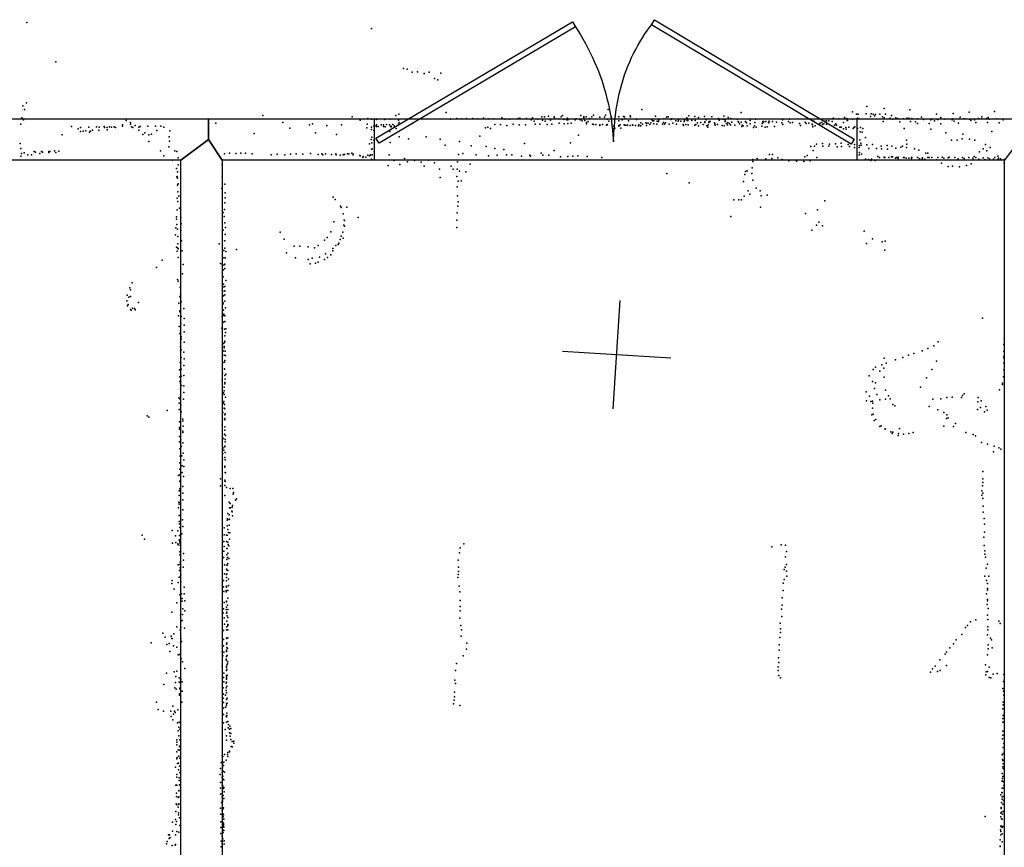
# Model space of a CAD drawing. Header units: millimetres. Extents: x -28413 to 52712, y -42191 to 56778.
# Tile 10 of 70: x -6411 to -2782, y -915 to 2138. Entities that reach past the tile are written whole.
import ezdxf

# ---------------------------------------------------------------- set-up
doc = ezdxf.new("R2010")
doc.units = ezdxf.units.MM
for name, color, linetype in [('DOORS', 7, 'Continuous'), ('P', 9, 'Continuous'), ('PANOS', 10, 'Continuous'), ('ROOMS', 1, 'Continuous'), ('WALLS', 3, 'Continuous')]:
    doc.layers.add(name, color=color, linetype=linetype)

# ---------------------------------------------------------------- blocks, each defined once
blk = doc.blocks.new('2-Double_40')
for points in [[(130.58, 402.327), (799.603, 1.60988), (789.326, -15.5479), (120.303, 385.169), (130.58, 402.327)], [(-803.047, 5.11842), (-144.478, 395.382), (-134.282, 378.176), (-792.851, -12.0874), (-803.047, 5.11842)], [(-134.282, 378.176), (-119.32, 354.081), (-109.98, 338.172), (-101.133, 322.376), (-92.7658, 306.684), (-84.8675, 291.087), (-77.4254, 275.576), (-70.4273, 260.141), (-63.861, 244.774), (-57.7142, 229.467), (-51.9747, 214.209), (-46.6303, 198.992), (-41.6688, 183.807), (-37.078, 168.646), (-32.8455, 153.498), (-28.9593, 138.355), (-25.407, 123.208), (-22.1765, 108.049), (-19.2555, 92.867), (-16.6317, 77.6544), (-14.2931, 62.402), (-12.2272, 47.1006), (-10.422, 31.7413), (-8.86523, 16.3152), (-6.96899, -6.96899)], [(-6.96899, -6.96899), (-5.64674, 24.0467), (-4.27553, 44.0225), (-2.51777, 63.4584), (-0.37793, 82.3727), (2.13953, 100.783), (5.03013, 118.709), (8.2894, 136.167), (11.9129, 153.176), (15.8961, 169.754), (20.2346, 185.919), (24.9238, 201.69), (29.9595, 217.085), (35.3369, 232.121), (41.0518, 246.818), (47.0996, 261.192), (53.4758, 275.263), (60.176, 289.048), (67.1957, 302.566), (74.5305, 315.834), (82.1759, 328.872), (90.1273, 341.697), (98.3804, 354.327), (106.931, 366.78), (120.303, 385.169)]]:
    blk.add_lwpolyline(points)

msp = doc.modelspace()

# ---------------------------------------------------------------- linework, layer by layer
at = {"layer": 'DOORS'}
msp.add_lwpolyline([(-5103.2, 1771.7), (-3325.2, 1771.7), (-3325.2, 1619.2), (-5103.2, 1619.2), (-5103.2, 1771.7)], dxfattribs=at)
at = {"layer": 'P'}
for p in [(-6385, 2128), (-5114, 2106), (-6277, 1982), (-4996, 1958), (-4983, 1956), (-4964, 1944), (-4945, 1945), (-4920, 1939), (-4902, 1944), (-4858, 1941), (-4882, 1921), (-4870, 1916), (-6399, 1820), (-6386, 1831), (-3288, 1818), (-6393, 1807), (-5514, 1784), (-5185, 1779), (-5024, 1784), (-5013, 1789), (-4839, 1795), (-4486, 1780), (-4477, 1779), (-4462, 1782), (-4441, 1780), (-4415, 1780), (-4410, 1785), (-4342, 1785), (-4332, 1779), (-4323, 1779), (-4302, 1780), (-4296, 1786), (-4251, 1786), (-4242, 1807), (-4202, 1780), (-4185, 1781), (-4181, 1779), (-4161, 1783), (-4159, 1780), (-4118, 1807), (-4067, 1782), (-4021, 1779), (-3945, 1783), (-3922, 1781), (-3887, 1781), (-3860, 1779), (-3816, 1782), (-3752, 1796), (-3341, 1798), (-3327, 1789), (-3320, 1790), (-3291, 1791), (-3275, 1781), (-3272, 1791), (-3265, 1790), (-3260, 1783), (-3256, 1788), (-3241, 1790), (-3231, 1779), (-3224, 1810), (-3220, 1789), (-3197, 1785), (-3130, 1805), (-3032, 1789), (-2970, 1792), (-2911, 1797), (-2865, 1779), (-2818, 1799), (-6407, 1753), (-6403, 1776), (-6397, 1768), (-6220, 1744), (-6127, 1743), (-6099, 1744), (-6080, 1743), (-6062, 1743), (-6032, 1750), (-6032, 1745), (-6018, 1766), (-6002, 1759), (-6002, 1753), (-5998, 1743), (-5985, 1748), (-5967, 1744), (-5938, 1745), (-5910, 1745), (-5891, 1745), (-5880, 1742), (-5688, 1756), (-5441, 1759), (-5342, 1750), (-5332, 1754), (-5279, 1748), (-5224, 1750), (-5156, 1767), (-5130, 1752), (-5128, 1773), (-5114, 1771), (-5114, 1742), (-5106, 1747), (-5102, 1746), (-5096, 1750), (-5095, 1770), (-5095, 1744), (-5089, 1744), (-5078, 1750), (-5070, 1750), (-5070, 1744), (-5065, 1770), (-5064, 1743), (-5059, 1751), (-5048, 1750), (-5045, 1771), (-5044, 1744), (-5041, 1745), (-5041, 1743), (-5036, 1751), (-5030, 1747), (-5015, 1752), (-5014, 1767), (-5014, 1751), (-5012, 1759), (-4964, 1755), (-4823, 1771), (-4800, 1774), (-4781, 1772), (-4764, 1774), (-4741, 1773), (-4722, 1772), (-4701, 1775), (-4685, 1742), (-4681, 1772), (-4663, 1772), (-4660, 1751), (-4638, 1751), (-4634, 1776), (-4633, 1773), (-4622, 1771), (-4615, 1748), (-4604, 1771), (-4592, 1752), (-4573, 1773), (-4570, 1750), (-4567, 1775), (-4547, 1750), (-4543, 1773), (-4526, 1768), (-4521, 1776), (-4514, 1764), (-4511, 1752), (-4501, 1771), (-4493, 1753), (-4484, 1767), (-4474, 1764), (-4467, 1751), (-4454, 1767), (-4449, 1753), (-4440, 1775), (-4423, 1772), (-4422, 1756), (-4405, 1770), (-4404, 1754), (-4394, 1769), (-4392, 1775), (-4391, 1768), (-4391, 1755), (-4378, 1756), (-4365, 1771), (-4363, 1768), (-4359, 1772), (-4345, 1768), (-4343, 1770), (-4338, 1765), (-4332, 1776), (-4328, 1766), (-4322, 1759), (-4321, 1754), (-4316, 1762), (-4310, 1773), (-4299, 1752), (-4296, 1751), (-4287, 1751), (-4273, 1750), (-4272, 1778), (-4272, 1748), (-4263, 1751), (-4263, 1751), (-4255, 1778), (-4248, 1749), (-4247, 1749), (-4245, 1771), (-4245, 1751), (-4239, 1764), (-4229, 1778), (-4221, 1745), (-4203, 1765), (-4203, 1748), (-4203, 1745), (-4197, 1750), (-4190, 1769), (-4183, 1750), (-4181, 1749), (-4180, 1772), (-4177, 1749), (-4171, 1749), (-4167, 1765), (-4161, 1748), (-4152, 1750), (-4151, 1749), (-4141, 1748), (-4137, 1770), (-4130, 1747), (-4129, 1750), (-4123, 1746), (-4121, 1758), (-4121, 1747), (-4115, 1753), (-4103, 1757), (-4101, 1756), (-4100, 1748), (-4094, 1756), (-4088, 1751), (-4085, 1758), (-4081, 1768), (-4077, 1765), (-4074, 1765), (-4074, 1754), (-4062, 1752), (-4061, 1764), (-4056, 1763), (-4055, 1769), (-4041, 1752), (-4038, 1759), (-4037, 1772), (-4034, 1752), (-4030, 1757), (-4027, 1778), (-4017, 1752), (-4010, 1770), (-4007, 1772), (-4003, 1756), (-3992, 1765), (-3990, 1752), (-3984, 1764), (-3982, 1767), (-3974, 1764), (-3965, 1751), (-3964, 1748), (-3961, 1763), (-3960, 1767), (-3959, 1770), (-3956, 1751), (-3952, 1776), (-3951, 1766), (-3948, 1766), (-3947, 1750), (-3933, 1766), (-3922, 1749), (-3921, 1766), (-3919, 1751), (-3912, 1758), (-3909, 1777), (-3909, 1747), (-3900, 1759), (-3892, 1751), (-3886, 1761), (-3885, 1759), (-3880, 1768), (-3878, 1746), (-3873, 1750), (-3871, 1759), (-3870, 1763), (-3866, 1763), (-3850, 1758), (-3849, 1754), (-3847, 1749), (-3839, 1751), (-3835, 1773), (-3832, 1767), (-3822, 1771), (-3821, 1748), (-3815, 1771), (-3814, 1746), (-3811, 1767), (-3811, 1762), (-3806, 1755), (-3802, 1750), (-3801, 1759), (-3799, 1777), (-3794, 1755), (-3791, 1750), (-3789, 1774), (-3786, 1760), (-3775, 1749), (-3766, 1771), (-3763, 1762), (-3761, 1760), (-3758, 1754), (-3751, 1760), (-3749, 1744), (-3748, 1749), (-3744, 1747), (-3736, 1761), (-3735, 1762), (-3732, 1758), (-3730, 1746), (-3718, 1766), (-3718, 1754), (-3702, 1747), (-3701, 1759), (-3699, 1771), (-3696, 1742), (-3675, 1745), (-3674, 1755), (-3672, 1762), (-3670, 1759), (-3668, 1762), (-3663, 1742), (-3661, 1763), (-3656, 1743), (-3651, 1759), (-3650, 1758), (-3648, 1764), (-3636, 1762), (-3629, 1744), (-3621, 1760), (-3602, 1757), (-3599, 1769), (-3598, 1751), (-3577, 1763), (-3573, 1771), (-3571, 1758), (-3562, 1759), (-3537, 1755), (-3533, 1748), (-3516, 1760), (-3512, 1755), (-3502, 1756), (-3490, 1753), (-3488, 1750), (-3487, 1743), (-3485, 1764), (-3484, 1764), (-3479, 1746), (-3463, 1753), (-3460, 1756), (-3454, 1759), (-3452, 1751), (-3447, 1754), (-3443, 1764), (-3437, 1765), (-3437, 1753), (-3429, 1772), (-3428, 1765), (-3416, 1772), (-3416, 1763), (-3411, 1775), (-3407, 1749), (-3402, 1754), (-3400, 1749), (-3391, 1772), (-3388, 1742), (-3374, 1759), (-3371, 1777), (-3363, 1774), (-3361, 1766), (-3359, 1766), (-3342, 1771), (-3333, 1743), (-3323, 1775), (-3318, 1772), (-3228, 1762), (-3225, 1776), (-3202, 1775), (-3193, 1771), (-3181, 1776), (-3174, 1773), (-3167, 1761), (-3153, 1772), (-3141, 1775), (-3133, 1775), (-3127, 1762), (-3123, 1774), (-3109, 1761), (-3102, 1755), (-3101, 1772), (-3087, 1778), (-3080, 1770), (-3059, 1755), (-3053, 1769), (-3049, 1771), (-3039, 1765), (-3028, 1770), (-3027, 1770), (-3016, 1754), (-3015, 1777), (-3001, 1771), (-2974, 1769), (-2970, 1772), (-2966, 1764), (-2950, 1756), (-2948, 1772), (-2944, 1778), (-2931, 1772), (-2927, 1772), (-2909, 1771), (-2905, 1766), (-2892, 1768), (-2886, 1759), (-2877, 1773), (-2865, 1772), (-2847, 1773), (-2843, 1759), (-2841, 1777), (-2837, 1771), (-2809, 1772), (-2800, 1758), (-2786, 1768), (-6254, 1713), (-6195, 1735), (-6186, 1740), (-6186, 1725), (-6177, 1727), (-6167, 1728), (-6156, 1741), (-6154, 1723), (-6150, 1727), (-6142, 1730), (-6119, 1730), (-6118, 1741), (-6098, 1740), (-6088, 1740), (-6088, 1732), (-6072, 1741), (-6057, 1740), (-5994, 1740), (-5972, 1741), (-5972, 1730), (-5957, 1714), (-5949, 1721), (-5935, 1713), (-5925, 1716), (-5905, 1729), (-5860, 1706), (-5857, 1728), (-5547, 1718), (-5415, 1738), (-5320, 1720), (-5243, 1714), (-5131, 1739), (-5114, 1733), (-5105, 1729), (-5046, 1725), (-5023, 1736), (-5012, 1706), (-4912, 1706), (-4715, 1708), (-4694, 1739), (-4676, 1737), (-4351, 1712), (-4224, 1735), (-4217, 1738), (-4195, 1738), (-3874, 1741), (-3706, 1740), (-3386, 1741), (-3383, 1741), (-3374, 1735), (-3366, 1740), (-3364, 1734), (-3355, 1741), (-3339, 1736), (-3336, 1740), (-3323, 1736), (-3313, 1724), (-3312, 1740), (-3306, 1723), (-3303, 1737), (-3151, 1736), (-3052, 1734), (-2997, 1721), (-2934, 1716), (-2828, 1725), (-6409, 1681), (-5935, 1689), (-5858, 1690), (-5122, 1680), (-5115, 1696), (-5113, 1704), (-5113, 1684), (-5106, 1693), (-5045, 1685), (-4978, 1699), (-4861, 1697), (-4843, 1675), (-4790, 1689), (-4747, 1673), (-4692, 1670), (-4550, 1681), (-4380, 1684), (-3495, 1670), (-3481, 1671), (-3474, 1679), (-3452, 1681), (-3450, 1672), (-3428, 1672), (-3426, 1679), (-3404, 1680), (-3383, 1682), (-3382, 1670), (-3357, 1678), (-3352, 1670), (-3334, 1678), (-3315, 1674), (-3314, 1695), (-3311, 1682), (-3309, 1675), (-3293, 1703), (-3288, 1676), (-3268, 1677), (-3236, 1672), (-3214, 1674), (-3196, 1671), (-3157, 1671), (-3142, 1693), (-3141, 1679), (-2976, 1693), (-2956, 1694), (-2937, 1698), (-2910, 1697), (-2890, 1694), (-2851, 1677), (-6407, 1663), (-6407, 1634), (-6404, 1644), (-6394, 1647), (-6381, 1640), (-6367, 1639), (-6357, 1652), (-6352, 1649), (-6336, 1644), (-6330, 1652), (-6327, 1649), (-6303, 1652), (-6303, 1648), (-6300, 1652), (-6283, 1654), (-6278, 1648), (-6267, 1653), (-5892, 1654), (-5879, 1636), (-5861, 1669), (-5839, 1654), (-5832, 1652), (-5656, 1643), (-5638, 1646), (-5614, 1644), (-5596, 1645), (-5579, 1646), (-5554, 1643), (-5484, 1640), (-5462, 1642), (-5433, 1639), (-5413, 1642), (-5392, 1643), (-5367, 1642), (-5339, 1644), (-5310, 1641), (-5297, 1643), (-5294, 1640), (-5283, 1643), (-5262, 1641), (-5246, 1643), (-5244, 1639), (-5244, 1639), (-5230, 1638), (-5219, 1640), (-5216, 1641), (-5214, 1641), (-5203, 1643), (-5198, 1643), (-5186, 1645), (-5182, 1642), (-5182, 1640), (-5157, 1637), (-5156, 1636), (-5128, 1638), (-5121, 1636), (-5118, 1640), (-5113, 1660), (-5111, 1661), (-5111, 1640), (-5104, 1653), (-5049, 1640), (-4793, 1641), (-4778, 1644), (-4728, 1640), (-4683, 1636), (-4660, 1663), (-4651, 1638), (-4626, 1659), (-4617, 1639), (-4597, 1640), (-4561, 1634), (-4531, 1638), (-4528, 1634), (-4489, 1645), (-4482, 1638), (-4460, 1638), (-4441, 1656), (-4372, 1635), (-4354, 1636), (-3647, 1641), (-3636, 1641), (-3508, 1637), (-3486, 1655), (-3398, 1669), (-3334, 1667), (-3316, 1667), (-3316, 1639), (-3315, 1648), (-3308, 1642), (-3281, 1663), (-3253, 1663), (-3234, 1661), (-3212, 1660), (-3182, 1664), (-3163, 1668), (-3142, 1666), (-3113, 1662), (-3097, 1657), (-3071, 1646), (-3063, 1645), (-2873, 1650), (-2859, 1662), (-2846, 1654), (-2834, 1667), (-2805, 1635), (-5847, 1620), (-5827, 1628), (-5826, 1603), (-5664, 1602), (-5146, 1630), (-5145, 1633), (-5135, 1631), (-5114, 1623), (-5052, 1600), (-5030, 1619), (-5009, 1604), (-4993, 1626), (-4981, 1614), (-4955, 1618), (-4931, 1612), (-4920, 1598), (-4904, 1620), (-4882, 1610), (-4821, 1598), (-4797, 1614), (-4750, 1605), (-4417, 1632), (-4390, 1633), (-4319, 1633), (-4265, 1630), (-3709, 1615), (-3708, 1622), (-3693, 1626), (-3661, 1625), (-3638, 1626), (-3616, 1628), (-3600, 1622), (-3576, 1617), (-3548, 1616), (-3521, 1615), (-3517, 1632), (-3497, 1617), (-3473, 1629), (-3293, 1623), (-3284, 1621), (-3282, 1622), (-3273, 1619), (-3271, 1623), (-3270, 1621), (-3258, 1619), (-3248, 1633), (-3242, 1629), (-3225, 1630), (-3224, 1631), (-3222, 1629), (-3207, 1629), (-3198, 1632), (-3194, 1632), (-3183, 1627), (-3179, 1629), (-3173, 1631), (-3173, 1626), (-3153, 1629), (-3151, 1630), (-3143, 1627), (-3134, 1627), (-3124, 1629), (-3124, 1626), (-3122, 1630), (-3102, 1629), (-3100, 1629), (-3094, 1625), (-3084, 1625), (-3083, 1628), (-3074, 1624), (-3063, 1629), (-3059, 1629), (-3049, 1629), (-3032, 1621), (-3027, 1630), (-3013, 1609), (-3011, 1631), (-3005, 1627), (-2989, 1628), (-2985, 1631), (-2972, 1598), (-2964, 1630), (-2952, 1625), (-2936, 1630), (-2929, 1626), (-2921, 1600), (-2912, 1630), (-2904, 1606), (-2898, 1627), (-2896, 1621), (-2893, 1633), (-2886, 1629), (-2876, 1624), (-2860, 1628), (-2853, 1622), (-2842, 1628), (-2836, 1625), (-2821, 1623), (-2817, 1629), (-2805, 1622), (-2803, 1627), (-2796, 1625), (-2782, 1622), (-2782, 1610), (-5833, 1589), (-5829, 1577), (-4863, 1587), (-4813, 1587), (-4798, 1586), (-4790, 1579), (-4766, 1577), (-4026, 1570), (-3738, 1567), (-3736, 1578), (-3729, 1581), (-3712, 1570), (-3711, 1591), (-2989, 1596), (-2947, 1595), (-5831, 1558), (-5830, 1559), (-5829, 1553), (-5829, 1528), (-5827, 1532), (-5665, 1558), (-5655, 1531), (-4861, 1556), (-4799, 1559), (-4795, 1542), (-4783, 1544), (-3943, 1536), (-3743, 1541), (-3708, 1546), (-5828, 1503), (-5666, 1515), (-5653, 1499), (-4798, 1521), (-4797, 1488), (-3726, 1507), (-3719, 1494), (-3696, 1517), (-3682, 1507), (-3678, 1488), (-3656, 1491), (-5830, 1480), (-5828, 1467), (-5824, 1487), (-5654, 1463), (-5653, 1481), (-5255, 1483), (-5248, 1475), (-4794, 1466), (-3779, 1473), (-3760, 1473), (-3750, 1474), (-3740, 1487), (-3443, 1470), (-5830, 1436), (-5822, 1443), (-5661, 1427), (-5656, 1438), (-5228, 1450), (-5226, 1445), (-5218, 1422), (-5205, 1447), (-4798, 1425), (-4796, 1450), (-3680, 1446), (-3515, 1423), (-3470, 1436), (-5833, 1411), (-5833, 1402), (-5831, 1383), (-5817, 1410), (-5816, 1385), (-5657, 1412), (-5654, 1389), (-5253, 1392), (-5216, 1380), (-5215, 1399), (-5214, 1397), (-5163, 1408), (-4799, 1399), (-3790, 1412), (-3474, 1380), (-3465, 1391), (-5836, 1344), (-5835, 1370), (-5829, 1365), (-5817, 1360), (-5661, 1361), (-5653, 1345), (-5652, 1371), (-5451, 1354), (-5264, 1355), (-5220, 1354), (-5213, 1376), (-4799, 1372), (-3491, 1362), (-3452, 1377), (-3298, 1358), (-5828, 1338), (-5828, 1311), (-5814, 1322), (-5676, 1311), (-5663, 1322), (-5655, 1322), (-5436, 1329), (-5287, 1325), (-5278, 1335), (-5237, 1309), (-5235, 1314), (-5230, 1327), (-5226, 1340), (-5219, 1332), (-3290, 1313), (-3268, 1330), (-3232, 1318), (-3221, 1321), (-5833, 1299), (-5830, 1284), (-5829, 1297), (-5827, 1293), (-5812, 1285), (-5663, 1287), (-5658, 1287), (-5655, 1295), (-5651, 1283), (-5611, 1290), (-5427, 1278), (-5399, 1302), (-5378, 1302), (-5347, 1300), (-5324, 1296), (-5311, 1305), (-5284, 1274), (-5264, 1271), (-5257, 1285), (-5256, 1294), (-5245, 1305), (-3222, 1288), (-5886, 1251), (-5827, 1261), (-5808, 1235), (-5671, 1239), (-5665, 1234), (-5658, 1260), (-5654, 1236), (-5653, 1260), (-5394, 1260), (-5348, 1254), (-5340, 1237), (-5333, 1258), (-5321, 1240), (-5311, 1244), (-5306, 1262), (-5287, 1254), (-5276, 1261), (-5906, 1224), (-5811, 1201), (-5659, 1215), (-5658, 1233), (-5655, 1220), (-5996, 1167), (-5829, 1180), (-5826, 1174), (-5661, 1189), (-5659, 1163), (-5651, 1176), (-6005, 1149), (-6002, 1141), (-5819, 1151), (-5658, 1152), (-5657, 1137), (-5654, 1154), (-5654, 1138), (-6016, 1101), (-6015, 1122), (-6008, 1115), (-6002, 1117), (-5973, 1095), (-5824, 1092), (-5821, 1116), (-5818, 1123), (-5816, 1097), (-5662, 1089), (-5661, 1121), (-5661, 1093), (-5659, 1119), (-5654, 1123), (-5654, 1100), (-6013, 1082), (-6011, 1088), (-6002, 1069), (-6000, 1066), (-5995, 1074), (-5987, 1073), (-5985, 1068), (-5821, 1064), (-5821, 1060), (-5806, 1073), (-5660, 1067), (-5652, 1075), (-5825, 1046), (-5816, 1043), (-5805, 1036), (-5664, 1044), (-5659, 1022), (-5658, 1052), (-5658, 1047), (-5655, 1025), (-5654, 1046), (-2862, 1037), (-5823, 1006), (-5821, 981), (-5818, 990), (-5817, 1016), (-5805, 1011), (-5805, 986), (-5666, 1000), (-5656, 996), (-5652, 984), (-5651, 998), (-5818, 946), (-5815, 968), (-5815, 959), (-5805, 949), (-5659, 944), (-5656, 947), (-5655, 972), (-5655, 952), (-3025, 950), (-2782, 965), (-5818, 933), (-5818, 916), (-5816, 920), (-5806, 911), (-5660, 916), (-5657, 932), (-5657, 927), (-5653, 915), (-3084, 917), (-3064, 925), (-3042, 935), (-2784, 915), (-2783, 940), (-5819, 873), (-5817, 871), (-5815, 892), (-5805, 887), (-5662, 874), (-5657, 901), (-5656, 875), (-5655, 881), (-5652, 899), (-3224, 889), (-3217, 871), (-3183, 883), (-3156, 892), (-3135, 900), (-3115, 907), (-3031, 878), (-2784, 896), (-2784, 891), (-2784, 871), (-5822, 846), (-5818, 846), (-5816, 849), (-5806, 862), (-5656, 850), (-5656, 849), (-3265, 848), (-3257, 856), (-3240, 842), (-3233, 865), (-3226, 853), (-3049, 848), (-2784, 846), (-5821, 821), (-5820, 803), (-5815, 823), (-5806, 825), (-5665, 810), (-5663, 834), (-5655, 800), (-5654, 825), (-5653, 812), (-5651, 831), (-3280, 824), (-3267, 804), (-3256, 799), (-3224, 820), (-3068, 817), (-2785, 821), (-5818, 795), (-5818, 775), (-5814, 789), (-5806, 788), (-5806, 763), (-5657, 782), (-5657, 769), (-5655, 795), (-3291, 765), (-3260, 777), (-3219, 772), (-3091, 783), (-2799, 773), (-2788, 797), (-2788, 792), (-5824, 743), (-5821, 740), (-5818, 748), (-5807, 738), (-5659, 761), (-5658, 730), (-5657, 756), (-5652, 746), (-3289, 732), (-3279, 749), (-3274, 730), (-3268, 731), (-3252, 755), (-3241, 736), (-3220, 738), (-3208, 750), (-3202, 739), (-3045, 738), (-3015, 740), (-2994, 744), (-2974, 746), (-2939, 745), (-2936, 752), (-2929, 758), (-2879, 728), (-2878, 744), (-2867, 732), (-5867, 697), (-5823, 724), (-5823, 700), (-5817, 716), (-5815, 692), (-5660, 724), (-5657, 705), (-5656, 718), (-5654, 703), (-3267, 705), (-3266, 724), (-3193, 719), (-3185, 714), (-3059, 711), (-3027, 699), (-2881, 700), (-2870, 708), (-2855, 692), (-2850, 711), (-2845, 698), (-5941, 677), (-5935, 672), (-5822, 655), (-5810, 657), (-5809, 664), (-5663, 665), (-5662, 689), (-5655, 680), (-5654, 667), (-5654, 662), (-5653, 684), (-3270, 681), (-3265, 683), (-3261, 659), (-3255, 663), (-3005, 689), (-2995, 667), (-2994, 680), (-2989, 669), (-5822, 634), (-5822, 628), (-5809, 620), (-5808, 639), (-5664, 643), (-5655, 624), (-5654, 636), (-3240, 638), (-3235, 640), (-3221, 629), (-3221, 627), (-3200, 618), (-3168, 630), (-3004, 639), (-2969, 638), (-2962, 648), (-5822, 601), (-5822, 581), (-5817, 588), (-5809, 615), (-5660, 593), (-5656, 609), (-5653, 589), (-5653, 581), (-5652, 604), (-3195, 611), (-3192, 616), (-3173, 604), (-3172, 611), (-3153, 609), (-3134, 611), (-3118, 615), (-2923, 615), (-2896, 608), (-2888, 603), (-5820, 555), (-5815, 564), (-5809, 577), (-5661, 559), (-5658, 550), (-5655, 565), (-5655, 562), (-2866, 579), (-2843, 572), (-2819, 565), (-2802, 559), (-2794, 554), (-5819, 528), (-5813, 529), (-5808, 539), (-5806, 515), (-5663, 518), (-5662, 538), (-5654, 523), (-5653, 541), (-5653, 515), (-2822, 544), (-5821, 504), (-5821, 480), (-5812, 492), (-5806, 490), (-5655, 491), (-5655, 487), (-5825, 457), (-5820, 459), (-5819, 437), (-5812, 468), (-5807, 453), (-5670, 445), (-5654, 440), (-5653, 468), (-5652, 466), (-2861, 471), (-2861, 444), (-5823, 400), (-5821, 434), (-5820, 408), (-5820, 400), (-5809, 416), (-5671, 419), (-5654, 420), (-5653, 434), (-5649, 413), (-5635, 409), (-5625, 409), (-2865, 400), (-2862, 418), (-2861, 431), (-5823, 383), (-5818, 365), (-5809, 391), (-5809, 367), (-5654, 383), (-5624, 388), (-5623, 394), (-5615, 366), (-5612, 371), (-2865, 384), (-2861, 391), (-2861, 372), (-5825, 337), (-5824, 358), (-5823, 357), (-5823, 351), (-5809, 330), (-5639, 358), (-5637, 337), (-5635, 354), (-5634, 338), (-5627, 340), (-5626, 346), (-2859, 344), (-5823, 309), (-5811, 293), (-5646, 292), (-5645, 297), (-5644, 317), (-5639, 312), (-5639, 294), (-5638, 296), (-5629, 325), (-5627, 323), (-5626, 308), (-2859, 322), (-2856, 298), (-5823, 287), (-5822, 279), (-5821, 265), (-5810, 268), (-5657, 264), (-5646, 271), (-5644, 258), (-5639, 273), (-2855, 277), (-5959, 237), (-5951, 222), (-5849, 254), (-5837, 234), (-5828, 252), (-5823, 220), (-5822, 235), (-5822, 220), (-5813, 242), (-5657, 238), (-5648, 237), (-5646, 236), (-5641, 247), (-5638, 222), (-5636, 245), (-2857, 229), (-2855, 248), (-5848, 207), (-5835, 209), (-5828, 205), (-5826, 201), (-5821, 213), (-5820, 208), (-5819, 200), (-5658, 213), (-5657, 195), (-5649, 213), (-5647, 188), (-5646, 188), (-5644, 211), (-5642, 202), (-5640, 197), (-4787, 190), (-4774, 205), (-3639, 193), (-3604, 201), (-3588, 200), (-2856, 199), (-5821, 175), (-5820, 164), (-5807, 169), (-5659, 154), (-5658, 178), (-5647, 164), (-5647, 147), (-5645, 154), (-5643, 170), (-5640, 150), (-4790, 172), (-3588, 157), (-3585, 176), (-2854, 167), (-2853, 179), (-2851, 156), (-5826, 127), (-5821, 129), (-5819, 137), (-5819, 116), (-5808, 118), (-5807, 144), (-5656, 127), (-5649, 126), (-5649, 111), (-5646, 126), (-5643, 132), (-4795, 145), (-4793, 119), (-3593, 110), (-3589, 119), (-3585, 129), (-2849, 115), (-2844, 130), (-5823, 82), (-5823, 82), (-5822, 106), (-5819, 108), (-5817, 90), (-5656, 94), (-5648, 92), (-5648, 81), (-5647, 94), (-5646, 107), (-5643, 106), (-5641, 74), (-4796, 80), (-4795, 91), (-4793, 103), (-3593, 73), (-3585, 104), (-3583, 86), (-2854, 86), (-2839, 86), (-5850, 58), (-5849, 70), (-5841, 37), (-5826, 62), (-5817, 65), (-5804, 45), (-5659, 70), (-5659, 46), (-5649, 68), (-5648, 49), (-5648, 45), (-5641, 51), (-4791, 49), (-3597, 59), (-2847, 70), (-2844, 58), (-2843, 40), (-5821, 17), (-5814, 20), (-5812, 3), (-5804, 20), (-5658, 29), (-5650, 33), (-5650, 28), (-5644, 4), (-5643, 32), (-4788, 28), (-3600, 6), (-3597, 32), (-2847, 20), (-2843, 34), (-5831, -13), (-5812, -7), (-5810, -35), (-5802, -5), (-5659, -35), (-5657, -12), (-5649, -7), (-5649, -29), (-5648, -9), (-5645, -21), (-4787, -4), (-4787, -26), (-3603, -36), (-3600, -22), (-2845, -19), (-2843, -1), (-2843, -6), (-2841, -34), (-5850, -48), (-5818, -59), (-5811, -56), (-5802, -43), (-5661, -50), (-5657, -68), (-5650, -38), (-5649, -51), (-5647, -48), (-5646, -61), (-5643, -37), (-5643, -67), (-4788, -70), (-4787, -43), (-3602, -63), (-2843, -58), (-5832, -101), (-5817, -80), (-5817, -104), (-5812, -78), (-5803, -106), (-5656, -92), (-5647, -80), (-5647, -102), (-5644, -93), (-5643, -97), (-4785, -97), (-3608, -88), (-2925, -104), (-2917, -97), (-2906, -83), (-2887, -76), (-2842, -74), (-2842, -102), (-2802, -80), (-2797, -89), (-5883, -125), (-5875, -140), (-5853, -136), (-5850, -144), (-5849, -145), (-5842, -127), (-5819, -113), (-5817, -144), (-5659, -115), (-5649, -143), (-5649, -145), (-5648, -112), (-5644, -112), (-5644, -142), (-4783, -136), (-4782, -113), (-3609, -141), (-3607, -109), (-3607, -123), (-2938, -130), (-2844, -131), (-2842, -113), (-2833, -143), (-5926, -160), (-5868, -167), (-5860, -163), (-5844, -172), (-5831, -176), (-5818, -160), (-5814, -155), (-5659, -148), (-5659, -171), (-5648, -165), (-5647, -160), (-5647, -178), (-4763, -162), (-3611, -168), (-2982, -179), (-2969, -164), (-2959, -150), (-2841, -168), (-2829, -150), (-2826, -179), (-5857, -192), (-5827, -205), (-5822, -203), (-5662, -209), (-5658, -195), (-5649, -193), (-5648, -188), (-5648, -211), (-5646, -207), (-5645, -182), (-4776, -208), (-4764, -184), (-3614, -216), (-3612, -188), (-3000, -202), (-2995, -195), (-2843, -205), (-2841, -183), (-5816, -219), (-5811, -230), (-5664, -247), (-5650, -221), (-5649, -226), (-5649, -246), (-5648, -252), (-5646, -240), (-5645, -238), (-5644, -230), (-4801, -237), (-3615, -249), (-3613, -233), (-3037, -246), (-3019, -223), (-2995, -244), (-2851, -242), (-2837, -250), (-5869, -273), (-5841, -268), (-5835, -285), (-5832, -265), (-5823, -290), (-5802, -255), (-5659, -288), (-5658, -273), (-5649, -262), (-5649, -286), (-5648, -281), (-5647, -259), (-5646, -280), (-4805, -262), (-3615, -263), (-3613, -281), (-3606, -289), (-3054, -269), (-3046, -257), (-3028, -266), (-3018, -262), (-2850, -279), (-2849, -267), (-2843, -266), (-2837, -288), (-2831, -289), (-2823, -276), (-2808, -274), (-2784, -277), (-5880, -314), (-5837, -307), (-5823, -306), (-5821, -307), (-5818, -297), (-5817, -295), (-5812, -304), (-5661, -326), (-5658, -304), (-5650, -309), (-5650, -326), (-5649, -291), (-5649, -295), (-5648, -305), (-5647, -320), (-4807, -298), (-4805, -310), (-2785, -303), (-5839, -327), (-5834, -331), (-5822, -349), (-5822, -354), (-5821, -328), (-5821, -330), (-5812, -339), (-5659, -350), (-5652, -354), (-5650, -336), (-5648, -345), (-4808, -342), (-4808, -360), (-2787, -329), (-2785, -339), (-2784, -353), (-5907, -379), (-5846, -394), (-5813, -379), (-5661, -364), (-5659, -380), (-5652, -398), (-5651, -398), (-5649, -384), (-5648, -370), (-5648, -390), (-5646, -365), (-5646, -383), (-4812, -386), (-4809, -372), (-4789, -392), (-2786, -379), (-2786, -389), (-5900, -407), (-5881, -412), (-5854, -412), (-5853, -432), (-5844, -424), (-5840, -413), (-5838, -417), (-5828, -408), (-5660, -402), (-5660, -425), (-5650, -431), (-5648, -433), (-5647, -420), (-5647, -428), (-2787, -404), (-2786, -429), (-2782, -421), (-5846, -445), (-5829, -455), (-5823, -453), (-5821, -454), (-5659, -456), (-5649, -453), (-5644, -451), (-5641, -462), (-5636, -468), (-2787, -439), (-2787, -453), (-5827, -485), (-5824, -472), (-5824, -504), (-5821, -479), (-5653, -480), (-5649, -504), (-5642, -474), (-5638, -492), (-5637, -479), (-5635, -505), (-5633, -477), (-5633, -495), (-2787, -486), (-2787, -501), (-5832, -518), (-5832, -527), (-5831, -537), (-5822, -542), (-5821, -518), (-5821, -544), (-5648, -519), (-5632, -517), (-5631, -543), (-5628, -524), (-5627, -544), (-5622, -523), (-5622, -531), (-2788, -515), (-2784, -532), (-5831, -562), (-5827, -555), (-5824, -579), (-5823, -557), (-5664, -576), (-5662, -580), (-5656, -572), (-5645, -572), (-5644, -565), (-5644, -580), (-5638, -562), (-5637, -560), (-2790, -574), (-2786, -547), (-2786, -569), (-5832, -588), (-5830, -584), (-5829, -605), (-5825, -604), (-5822, -615), (-5820, -586), (-5668, -602), (-5664, -603), (-5663, -605), (-5660, -613), (-5658, -601), (-5650, -593), (-2788, -591), (-2787, -594), (-2786, -607), (-5836, -619), (-5832, -646), (-5825, -629), (-5821, -639), (-5672, -646), (-5671, -624), (-5664, -639), (-5663, -622), (-5662, -652), (-5661, -634), (-5656, -638), (-2790, -642), (-2787, -618), (-2787, -653), (-2786, -624), (-2782, -648), (-5835, -686), (-5832, -656), (-5832, -685), (-5823, -659), (-5823, -668), (-5822, -684), (-5670, -676), (-5665, -674), (-5664, -657), (-5664, -685), (-5662, -662), (-5662, -688), (-5658, -666), (-2789, -670), (-2789, -671), (-2788, -661), (-2785, -673), (-2783, -687), (-5833, -715), (-5824, -705), (-5824, -706), (-5671, -719), (-5670, -697), (-5664, -718), (-5661, -723), (-5660, -698), (-5658, -694), (-5657, -710), (-2794, -721), (-2791, -712), (-2790, -696), (-2789, -714), (-2788, -697), (-2783, -697), (-5834, -754), (-5833, -727), (-5831, -758), (-5826, -731), (-5824, -729), (-5824, -754), (-5824, -757), (-5667, -749), (-5665, -729), (-5663, -741), (-5663, -746), (-5658, -735), (-2792, -750), (-2789, -728), (-2789, -737), (-2787, -727), (-2787, -756), (-2785, -742), (-5835, -783), (-5826, -767), (-5825, -788), (-5825, -795), (-5670, -770), (-5669, -792), (-5664, -770), (-5664, -779), (-5664, -792), (-5662, -774), (-5661, -792), (-5660, -795), (-5659, -769), (-2795, -789), (-2793, -768), (-2793, -772), (-2792, -785), (-2788, -793), (-2786, -783), (-5848, -822), (-5836, -812), (-5835, -830), (-5833, -820), (-5822, -806), (-5821, -834), (-5669, -821), (-5663, -821), (-5662, -831), (-5661, -802), (-5660, -826), (-5659, -830), (-5658, -811), (-2852, -801), (-2795, -802), (-2792, -810), (-2789, -811), (-5862, -869), (-5858, -869), (-5847, -855), (-5837, -869), (-5832, -857), (-5824, -859), (-5669, -842), (-5669, -864), (-5662, -850), (-5661, -860), (-5660, -836), (-5658, -841), (-5658, -853), (-2796, -850), (-2795, -838), (-2795, -869), (-2794, -857), (-2793, -836), (-2790, -842), (-2790, -865), (-2787, -838), (-5869, -902), (-5867, -893), (-5860, -882), (-5856, -878), (-5838, -907), (-5836, -904), (-5668, -892), (-5664, -874), (-5664, -901), (-5663, -884), (-5663, -893), (-5662, -883), (-5657, -891), (-5657, -903), (-2797, -887), (-2789, -894), (-5849, -908), (-5668, -913), (-5664, -910), (-2797, -911), (-2797, -912)]:
    msp.add_point(p, dxfattribs=at)
at = {"layer": 'PANOS'}
for points in [[(-4223.3, 703.1), (-4198.1, 1102.3)], [(-4410.3, 915.2), (-4011.1, 890.1)]]:
    msp.add_lwpolyline(points, dxfattribs=at)
at = {"layer": 'ROOMS'}
for points in [[(-5816.6, -2800.3), (-5816.6, -2216.2), (-5816.6, 1619.2), (-14801.9, 1619.2), (-14801.9, -5035.6), (-5816.6, -5035.6), (-5816.6, -2800.3)], [(-5664.2, 1619.2), (-5664.2, -2159), (-4718.1, -2159), (-4718.1, -2724.2), (-2781.3, -2724.2), (-2781.3, -488.9), (-2781.3, 1619.2), (-5664.2, 1619.2)]]:
    msp.add_lwpolyline(points, close=True, dxfattribs=at)
at = {"layer": 'WALLS'}
for points in [[(-5816.6, 1619.2), (-14801.9, 1619.2), (-14878, 1695.5), (-14954.2, 1771.7), (-5715, 1771.7), (-5715, 1695.5), (-5816.6, 1619.2)], [(-5715, 1771.7), (-2724.2, 1771.7), (-2724.2, 1695.5), (-2781.3, 1619.2), (-5664.2, 1619.2), (-5715, 1695.5), (-5715, 1771.7)], [(-5816.6, -2216.2), (-5816.6, 1619.2), (-5715, 1695.5), (-5664.2, 1619.2), (-5664.2, -2159), (-5715, -2216.2), (-5816.6, -2216.2)]]:
    msp.add_lwpolyline(points, dxfattribs=at)

# ---------------------------------------------------------------- block references
at = {"layer": 'DOORS', "xscale": 1.1, "yscale": 1.1}
msp.add_blockref('2-Double_40', (-4214.2, 1695.4), dxfattribs=at)

doc.saveas('drawing.dxf')
